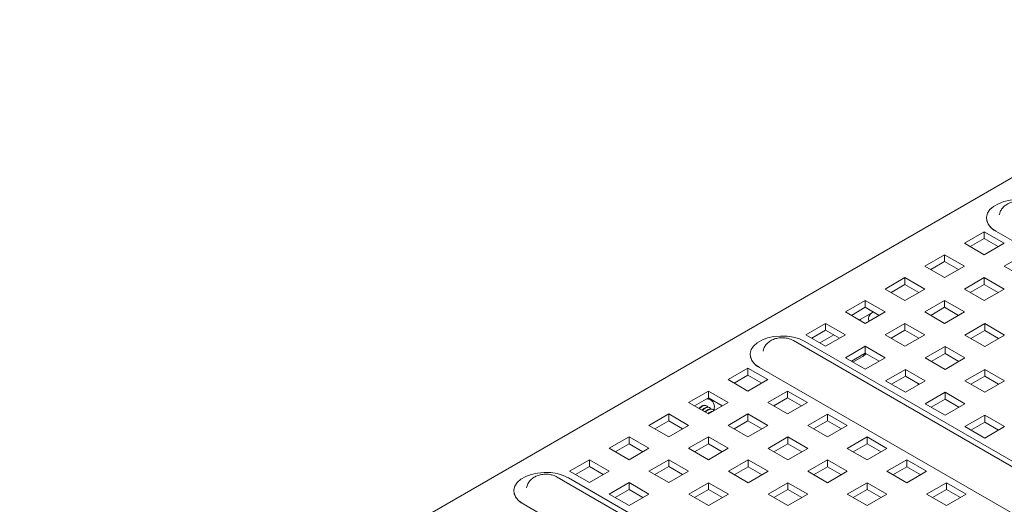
# Model space of a CAD drawing. Header units: inches. Extents: x 0 to 109, y 0 to 85.
# Tile 38 of 60: x 73.71 to 80.73, y 37.44 to 40.9. Entities that reach past the tile are written whole.
import ezdxf

# ---------------------------------------------------------------- set-up
doc = ezdxf.new("R2010")
doc.units = ezdxf.units.IN
doc.header["$MEASUREMENT"] = 0

msp = doc.modelspace()

# ---------------------------------------------------------------- linework, layer by layer
at = {"color": 7, "linetype": 'Continuous', "lineweight": 15, "ltscale": 5}
for p, q in [((82.7375, 40.9014), (73.7078, 35.6886)), ((80.6038, 39.4867), (80.6038, 39.4866)), ((80.6943, 39.509), (80.6947, 39.5106)), ((80.4462, 39.3066), (80.5877, 39.3882)), ((80.5877, 39.3394), (80.4885, 39.2822)), ((80.5877, 39.3882), (80.7291, 39.3066)), ((80.5877, 39.3394), (80.5877, 39.3882)), ((80.6868, 39.2822), (80.5877, 39.3394)), ((92.3378, 32.6583), (80.6705, 39.3937)), ((80.6705, 39.3936), (92.3378, 32.6582)), ((80.5877, 39.2249), (80.4462, 39.3066)), ((80.7291, 39.3066), (80.5877, 39.2249)), ((80.1634, 39.1433), (80.3048, 39.2249)), ((80.3048, 39.2249), (80.4462, 39.1433)), ((80.3048, 39.1761), (80.3048, 39.2249)), ((80.7291, 39.1433), (80.8705, 39.2249)), ((80.3048, 39.0616), (80.1634, 39.1433)), ((80.3048, 39.1761), (80.2057, 39.1189)), ((80.4039, 39.1189), (80.3048, 39.1761)), ((80.4462, 39.1433), (80.3048, 39.0616)), ((80.8705, 39.0616), (80.7291, 39.1433)), ((79.8806, 38.98), (80.022, 39.0616)), ((80.022, 39.0616), (80.1634, 38.98)), ((80.022, 39.0128), (80.022, 39.0616)), ((80.4462, 38.98), (80.5877, 39.0616)), ((80.5877, 39.0616), (80.7291, 38.98)), ((80.5877, 39.0128), (80.5877, 39.0616)), ((80.022, 38.8984), (79.8806, 38.98)), ((80.022, 39.0128), (79.9228, 38.9556)), ((80.1211, 38.9556), (80.022, 39.0128)), ((80.1634, 38.98), (80.022, 38.8984)), ((80.5877, 38.8984), (80.4462, 38.98)), ((80.5877, 39.0128), (80.4885, 38.9556)), ((80.6868, 38.9556), (80.5877, 39.0128)), ((80.7291, 38.98), (80.5877, 38.8984)), ((79.5977, 38.8167), (79.7391, 38.8984)), ((79.7391, 38.8495), (79.64, 38.7923)), ((79.7391, 38.8984), (79.8806, 38.8167)), ((79.7391, 38.8495), (79.7391, 38.8984)), ((79.8383, 38.7923), (79.7391, 38.8495)), ((80.1634, 38.8167), (80.3048, 38.8984)), ((80.3048, 38.8495), (80.2057, 38.7923)), ((80.3048, 38.8984), (80.4462, 38.8167)), ((80.3048, 38.8495), (80.3048, 38.8984)), ((80.4039, 38.7923), (80.3048, 38.8495)), ((79.7391, 38.7351), (79.5977, 38.8167)), ((79.7909, 38.8124), (79.703, 38.7617)), ((79.8806, 38.8167), (79.7391, 38.7351)), ((79.7623, 38.7707), (79.7636, 38.7492)), ((80.3048, 38.7351), (80.1634, 38.8167)), ((80.4462, 38.8167), (80.3048, 38.7351)), ((79.3149, 38.6534), (79.4563, 38.7351)), ((79.4563, 38.7351), (79.5977, 38.6534)), ((79.4563, 38.6863), (79.4563, 38.7351)), ((79.698, 38.7588), (79.703, 38.7617)), ((79.7025, 38.7614), (79.7025, 38.7562)), ((79.703, 38.7617), (79.7034, 38.7557)), ((79.8806, 38.6534), (80.022, 38.7351)), ((80.022, 38.7351), (80.1634, 38.6534)), ((80.022, 38.6863), (80.022, 38.7351)), ((80.4498, 38.6514), (80.5912, 38.733)), ((80.5912, 38.733), (80.7326, 38.6514)), ((80.5912, 38.733), (80.5912, 38.6842)), ((79.4563, 38.5718), (79.3149, 38.6534)), ((79.4563, 38.6863), (79.3572, 38.629)), ((79.4152, 38.5955), (79.5143, 38.6528)), ((79.5554, 38.629), (79.4563, 38.6863)), ((79.5977, 38.6534), (79.4563, 38.5718)), ((80.022, 38.5718), (79.8806, 38.6534)), ((80.022, 38.6863), (79.9228, 38.629)), ((80.1211, 38.629), (80.022, 38.6863)), ((80.1634, 38.6534), (80.022, 38.5718)), ((80.5912, 38.5698), (80.4498, 38.6514)), ((80.4921, 38.627), (80.5912, 38.6842)), ((80.5912, 38.6842), (80.6903, 38.627)), ((80.7326, 38.6514), (80.5912, 38.5698)), ((90.8934, 31.8766), (79.2261, 38.612)), ((79.307, 38.6065), (90.9742, 31.8711)), ((79.5977, 38.4902), (79.7391, 38.5718)), ((79.7391, 38.5718), (79.8806, 38.4902)), ((79.7391, 38.523), (79.7391, 38.5718)), ((80.1669, 38.4881), (80.3084, 38.5698)), ((80.3084, 38.5698), (80.4498, 38.4881)), ((80.3084, 38.5698), (80.3084, 38.5209)), ((78.9181, 38.5135), (78.9181, 38.5134)), ((79.0086, 38.5358), (79.0089, 38.5374)), ((79.7391, 38.4085), (79.5977, 38.4902)), ((79.7391, 38.523), (79.64, 38.4657)), ((79.7123, 38.4944), (79.6514, 38.4592)), ((79.8383, 38.4657), (79.7391, 38.523)), ((79.8806, 38.4902), (79.7391, 38.4085)), ((80.3084, 38.4065), (80.1669, 38.4881)), ((80.2092, 38.4637), (80.3084, 38.5209)), ((80.3084, 38.5209), (80.4075, 38.4637)), ((80.4498, 38.4881), (80.3084, 38.4065)), ((90.6521, 31.6852), (78.9848, 38.4205)), ((78.9848, 38.4204), (90.6521, 31.6851)), ((78.7612, 38.3338), (78.9026, 38.4155)), ((78.9026, 38.3666), (78.8035, 38.3094)), ((78.9026, 38.4155), (79.044, 38.3338)), ((78.9026, 38.3666), (78.9026, 38.4155)), ((79.0018, 38.3094), (78.9026, 38.3666)), ((79.8841, 38.3248), (80.0255, 38.4065)), ((79.9264, 38.3004), (80.0255, 38.3576)), ((80.0255, 38.4065), (80.1669, 38.3248)), ((80.0255, 38.4065), (80.0255, 38.3576)), ((80.0255, 38.3576), (80.1246, 38.3004)), ((80.4498, 38.3248), (80.5912, 38.4065)), ((80.4921, 38.3004), (80.5912, 38.3576)), ((80.5912, 38.4065), (80.7326, 38.3248)), ((80.5912, 38.4065), (80.5912, 38.3576)), ((80.5912, 38.3576), (80.6903, 38.3004)), ((78.9026, 38.2522), (78.7612, 38.3338)), ((79.044, 38.3338), (78.9026, 38.2522)), ((80.0255, 38.2432), (79.8841, 38.3248)), ((80.1669, 38.3248), (80.0255, 38.2432)), ((80.1212, 38.2985), (80.1134, 38.303)), ((80.5912, 38.2432), (80.4498, 38.3248)), ((80.7326, 38.3248), (80.5912, 38.2432)), ((78.4784, 38.1705), (78.6198, 38.2522)), ((78.6198, 38.2522), (78.7612, 38.1705)), ((78.6198, 38.2033), (78.6198, 38.2522)), ((79.044, 38.1705), (79.1855, 38.2522)), ((79.1855, 38.2522), (79.3269, 38.1705)), ((79.1855, 38.2033), (79.1855, 38.2522)), ((80.1669, 38.1616), (80.3084, 38.2432)), ((80.3084, 38.2432), (80.4498, 38.1616)), ((80.3084, 38.2432), (80.3084, 38.1944)), ((78.6198, 38.0889), (78.4784, 38.1705)), ((78.6198, 38.2033), (78.5207, 38.1461)), ((78.5224, 38.1451), (78.5257, 38.149)), ((78.6343, 38.191), (78.6163, 38.2014)), ((78.7189, 38.1461), (78.6198, 38.2033)), ((78.7612, 38.1705), (78.6198, 38.0889)), ((79.1855, 38.0889), (79.044, 38.1705)), ((79.1855, 38.2033), (79.0863, 38.1461)), ((79.2846, 38.1461), (79.1855, 38.2033)), ((79.3269, 38.1705), (79.1855, 38.0889)), ((80.3084, 38.0799), (80.1669, 38.1616)), ((80.2092, 38.1371), (80.3084, 38.1944)), ((80.3084, 38.1944), (80.4075, 38.1371)), ((80.4498, 38.1616), (80.3084, 38.0799)), ((78.1955, 38.0073), (78.3369, 38.0889)), ((78.3369, 38.0889), (78.4784, 38.0073)), ((78.3369, 38.0401), (78.3369, 38.0889)), ((78.6315, 38.133), (78.6287, 38.1346)), ((78.6619, 38.1298), (78.6608, 38.1126)), ((78.7612, 38.0073), (78.9026, 38.0889)), ((78.9026, 38.0889), (79.044, 38.0073)), ((78.9026, 38.0401), (78.9026, 38.0889)), ((79.3283, 38.0064), (79.4697, 38.0881)), ((79.4697, 38.0881), (79.6111, 38.0064)), ((79.4697, 38.0881), (79.4697, 38.0392)), ((80.4498, 37.9983), (80.5912, 38.0799)), ((80.5912, 38.0799), (80.7326, 37.9983)), ((80.5912, 38.0799), (80.5912, 38.0311)), ((78.3369, 37.9256), (78.1955, 38.0073)), ((78.3369, 38.0401), (78.2378, 37.9828)), ((78.4361, 37.9828), (78.3369, 38.0401)), ((78.4784, 38.0073), (78.3369, 37.9256)), ((78.9026, 37.9256), (78.7612, 38.0073)), ((78.9026, 38.0401), (78.8035, 37.9828)), ((79.0018, 37.9828), (78.9026, 38.0401)), ((79.044, 38.0073), (78.9026, 37.9256)), ((79.4697, 37.9248), (79.3283, 38.0064)), ((79.3706, 37.982), (79.4697, 38.0392)), ((79.4697, 38.0392), (79.5689, 37.982)), ((79.6111, 38.0064), (79.4697, 37.9248)), ((80.5912, 37.9166), (80.4498, 37.9983)), ((80.4921, 37.9739), (80.5912, 38.0311)), ((80.5912, 38.0311), (80.6903, 37.9739)), ((80.7326, 37.9983), (80.5912, 37.9166)), ((77.9127, 37.844), (78.0541, 37.9256)), ((78.0541, 37.9256), (78.1955, 37.844)), ((78.0541, 37.8768), (78.0541, 37.9256)), ((78.4784, 37.844), (78.6198, 37.9256)), ((78.6198, 37.9256), (78.7612, 37.844)), ((78.6198, 37.8768), (78.6198, 37.9256)), ((79.0455, 37.8432), (79.1869, 37.9248)), ((79.1869, 37.9248), (79.3283, 37.8432)), ((79.1869, 37.9248), (79.1869, 37.876)), ((79.6111, 37.8432), (79.7526, 37.9248)), ((79.7526, 37.9248), (79.894, 37.8432)), ((79.7526, 37.9248), (79.7526, 37.876)), ((78.0541, 37.8768), (77.955, 37.8196)), ((78.1532, 37.8196), (78.0541, 37.8768)), ((78.6198, 37.8768), (78.5207, 37.8196)), ((78.7189, 37.8196), (78.6198, 37.8768)), ((79.0878, 37.8187), (79.1869, 37.876)), ((79.1869, 37.876), (79.286, 37.8187)), ((79.6534, 37.8187), (79.7526, 37.876)), ((79.7526, 37.876), (79.8517, 37.8187)), ((78.0541, 37.7623), (77.9127, 37.844)), ((78.1955, 37.844), (78.0541, 37.7623)), ((78.6198, 37.7623), (78.4784, 37.844)), ((78.7612, 37.844), (78.6198, 37.7623)), ((79.1869, 37.7615), (79.0455, 37.8432)), ((79.3283, 37.8432), (79.1869, 37.7615)), ((79.7526, 37.7615), (79.6111, 37.8432)), ((79.894, 37.8432), (79.7526, 37.7615)), ((77.6298, 37.6807), (77.7713, 37.7623)), ((77.7713, 37.7623), (77.9127, 37.6807)), ((77.7713, 37.7135), (77.7713, 37.7623)), ((78.1955, 37.6807), (78.3369, 37.7623)), ((78.3369, 37.7623), (78.4784, 37.6807)), ((78.3369, 37.7135), (78.3369, 37.7623)), ((78.7626, 37.6799), (78.904, 37.7615)), ((78.904, 37.7615), (79.0455, 37.6799)), ((78.904, 37.7615), (78.904, 37.7127)), ((79.3283, 37.6799), (79.4697, 37.7615)), ((79.4697, 37.7615), (79.6111, 37.6799)), ((79.4697, 37.7615), (79.4697, 37.7127)), ((79.894, 37.6799), (80.0354, 37.7615)), ((80.0354, 37.7615), (80.1768, 37.6799)), ((80.0354, 37.7615), (80.0354, 37.7127)), ((77.7713, 37.599), (77.6298, 37.6807)), ((77.7713, 37.7135), (77.6721, 37.6563)), ((77.8704, 37.6563), (77.7713, 37.7135)), ((77.9127, 37.6807), (77.7713, 37.599)), ((78.3369, 37.599), (78.1955, 37.6807)), ((78.3369, 37.7135), (78.2378, 37.6563)), ((78.4361, 37.6563), (78.3369, 37.7135)), ((78.4784, 37.6807), (78.3369, 37.599)), ((78.904, 37.5982), (78.7626, 37.6799)), ((78.8049, 37.6555), (78.904, 37.7127)), ((78.904, 37.7127), (79.0032, 37.6555)), ((79.0455, 37.6799), (78.904, 37.5982)), ((79.4697, 37.5982), (79.3283, 37.6799)), ((79.3706, 37.6555), (79.4697, 37.7127)), ((79.4697, 37.7127), (79.5689, 37.6555)), ((79.6111, 37.6799), (79.4697, 37.5982)), ((80.0354, 37.5982), (79.894, 37.6799)), ((79.9363, 37.6555), (80.0354, 37.7127)), ((80.0354, 37.7127), (80.1345, 37.6555)), ((80.1768, 37.6799), (80.0354, 37.5982)), ((89.2076, 30.9035), (77.5404, 37.6388)), ((77.6212, 37.6333), (89.2885, 30.898)), ((77.9127, 37.5174), (78.0541, 37.599)), ((78.0541, 37.599), (78.1955, 37.5174)), ((78.0541, 37.5502), (78.0541, 37.599)), ((78.4798, 37.5166), (78.6212, 37.5982)), ((78.6212, 37.5982), (78.7626, 37.5166)), ((78.6212, 37.5982), (78.6212, 37.5494)), ((79.0455, 37.5166), (79.1869, 37.5982)), ((79.1869, 37.5982), (79.3283, 37.5166)), ((79.1869, 37.5982), (79.1869, 37.5494)), ((79.6111, 37.5166), (79.7526, 37.5982)), ((79.7526, 37.5982), (79.894, 37.5166)), ((79.7526, 37.5982), (79.7526, 37.5494)), ((80.1768, 37.5166), (80.3183, 37.5982)), ((80.3183, 37.5982), (80.4597, 37.5166)), ((80.3183, 37.5982), (80.3183, 37.5494)), ((77.2323, 37.5404), (77.2323, 37.5403)), ((77.3228, 37.5626), (77.3232, 37.5643)), ((78.0541, 37.4358), (77.9127, 37.5174)), ((78.0541, 37.5502), (77.955, 37.493)), ((78.1532, 37.493), (78.0541, 37.5502)), ((78.1955, 37.5174), (78.0541, 37.4358)), ((78.6212, 37.435), (78.4798, 37.5166)), ((78.5221, 37.4922), (78.6212, 37.5494)), ((78.6212, 37.5494), (78.7203, 37.4922)), ((78.7626, 37.5166), (78.6212, 37.435)), ((79.1869, 37.435), (79.0455, 37.5166)), ((79.0878, 37.4922), (79.1869, 37.5494)), ((79.1869, 37.5494), (79.286, 37.4922)), ((79.3283, 37.5166), (79.1869, 37.435)), ((79.7526, 37.435), (79.6111, 37.5166)), ((79.6534, 37.4922), (79.7526, 37.5494)), ((79.7526, 37.5494), (79.8517, 37.4922)), ((79.894, 37.5166), (79.7526, 37.435)), ((80.3183, 37.435), (80.1768, 37.5166)), ((80.2191, 37.4922), (80.3183, 37.5494)), ((80.3183, 37.5494), (80.4174, 37.4922)), ((80.4597, 37.5166), (80.3183, 37.435)), ((88.9663, 30.712), (77.2991, 37.4474)), ((77.2991, 37.4473), (88.9663, 30.7119))]:
    msp.add_line(p, q, dxfattribs=at)
at = {"color": 7, "linetype": 'Continuous', "lineweight": 15, "ltscale": 5, "flags": 128}
for points in [[(80.6705, 39.3937), (80.6406, 39.415), (80.6189, 39.4395), (80.6066, 39.4661), (80.6041, 39.4935), (80.6116, 39.5207), (80.6286, 39.5464), (80.6546, 39.5694), (80.6883, 39.5889), (80.7282, 39.6038), (80.7727, 39.6137), (80.8197, 39.618), (80.8672, 39.6166), (80.9133, 39.6094), (80.9557, 39.597), (80.9927, 39.5797)], [(78.9848, 38.4205), (78.9548, 38.4419), (78.9332, 38.4664), (78.9209, 38.4929), (78.9184, 38.5204), (78.9258, 38.5475), (78.9429, 38.5732), (78.9688, 38.5963), (79.0025, 38.6157), (79.0425, 38.6307), (79.0869, 38.6405), (79.1339, 38.6448), (79.1815, 38.6434), (79.2275, 38.6363), (79.2699, 38.6238), (79.307, 38.6065)], [(77.2991, 37.4474), (77.2691, 37.4687), (77.2475, 37.4932), (77.2351, 37.5198), (77.2326, 37.5472), (77.2401, 37.5744), (77.2572, 37.6001), (77.2831, 37.6231), (77.3168, 37.6425), (77.3567, 37.6575), (77.4012, 37.6674), (77.4482, 37.6717), (77.4958, 37.6702), (77.5418, 37.6631), (77.5842, 37.6506), (77.6212, 37.6333)]]:
    msp.add_lwpolyline(points, dxfattribs=at)
at = {"color": 7, "linetype": 'Continuous', "lineweight": 15, "ltscale": 25}
for centre, radius, start, end in [((80.7166, 39.4971), 0.1133, 185.32934, 245.9908), ((79.8104, 38.7685), 0.0481, 113.89515, 177.35328), ((79.0309, 38.524), 0.1133, 185.32934, 245.9908), ((79.6453, 38.6138), 0.1369, 299.30226, 316.59824), ((78.6053, 38.1399), 0.0576, 349.9811, 86.02052), ((77.3452, 37.5508), 0.1133, 185.32934, 245.9908)]:
    msp.add_arc(centre, radius, start, end, dxfattribs=at)
at = {"color": 7, "linetype": 'Continuous', "lineweight": 15, "ltscale": 5}
for points, knots in [([(80.9119, 39.5852), (80.9049, 39.5887), (80.8887, 39.597), (80.8599, 39.6043), (80.8264, 39.6067), (80.7927, 39.6024), (80.7619, 39.5919), (80.7358, 39.5761), (80.7152, 39.5556), (80.701, 39.5335), (80.6971, 39.5175), (80.6954, 39.5108)], [0, 0, 0, 0, 0.08981, 0.208939, 0.333416, 0.463216, 0.58603, 0.702474, 0.812626, 0.920136, 1, 1, 1, 1]), ([(79.2261, 38.612), (79.2191, 38.6156), (79.2029, 38.6239), (79.1741, 38.6312), (79.1406, 38.6335), (79.107, 38.6292), (79.0762, 38.6187), (79.05, 38.6029), (79.0294, 38.5824), (79.0152, 38.5603), (79.0113, 38.5444), (79.0097, 38.5376)], [0, 0, 0, 0, 0.08981, 0.208939, 0.333416, 0.463216, 0.58603, 0.702474, 0.812626, 0.920136, 1, 1, 1, 1]), ([(78.6064, 38.1469), (78.6014, 38.1487), (78.5913, 38.1526), (78.5711, 38.1454), (78.5584, 38.1334), (78.5525, 38.1277)], [0, 0, 0, 0, 0.335457, 0.6899556, 1, 1, 1, 1]), ([(78.6166, 38.1368), (78.6148, 38.1398), (78.6099, 38.1483), (78.5942, 38.1503), (78.5739, 38.144), (78.561, 38.1317), (78.555, 38.1259)], [0, 0, 0, 0, 0.163565, 0.460954, 0.746555, 1, 1, 1, 1]), ([(78.6285, 38.1341), (78.6235, 38.136), (78.6134, 38.1398), (78.5932, 38.1327), (78.5805, 38.1206), (78.5746, 38.115)], [0, 0, 0, 0, 0.335457, 0.689956, 1, 1, 1, 1]), ([(78.6387, 38.124), (78.6369, 38.1271), (78.6319, 38.1356), (78.6163, 38.1376), (78.5961, 38.1313), (78.5833, 38.1191), (78.5774, 38.1134)], [0, 0, 0, 0, 0.164166, 0.462647, 0.749297, 1, 1, 1, 1]), ([(78.6104, 38.1139), (78.6075, 38.1132), (78.6022, 38.1119), (78.5968, 38.1066), (78.5943, 38.1041)], [0, 0, 0, 0, 0.540812, 1, 1, 1, 1]), ([(78.6506, 38.1214), (78.6456, 38.1232), (78.6355, 38.1271), (78.6153, 38.1199), (78.6026, 38.1079), (78.5967, 38.1022)], [0, 0, 0, 0, 0.335457, 0.689956, 1, 1, 1, 1]), ([(78.6593, 38.1133), (78.658, 38.1156), (78.6533, 38.1232), (78.6401, 38.1245), (78.624, 38.1204), (78.6143, 38.1138), (78.6095, 38.1104)], [0, 0, 0, 0, 0.149917, 0.515211, 0.757266, 1, 1, 1, 1]), ([(78.6406, 38.1037), (78.6403, 38.1037), (78.6357, 38.1048), (78.6265, 38.1009), (78.6188, 38.0936), (78.6164, 38.0913)], [0, 0, 0, 0, 0.0465848, 0.6972845, 1, 1, 1, 1]), ([(78.6195, 38.0891), (78.6245, 38.0935), (78.635, 38.1027), (78.6469, 38.1083), (78.652, 38.1078), (78.6524, 38.1077)], [0, 0, 0, 0, 0.458327, 0.959045, 1, 1, 1, 1]), ([(77.5404, 37.6388), (77.5334, 37.6424), (77.5172, 37.6507), (77.4884, 37.658), (77.4549, 37.6604), (77.4213, 37.6561), (77.3904, 37.6456), (77.3643, 37.6298), (77.3437, 37.6093), (77.3295, 37.5872), (77.3256, 37.5712), (77.3239, 37.5644)], [0, 0, 0, 0, 0.08981, 0.208939, 0.333416, 0.463216, 0.58603, 0.702474, 0.812626, 0.920136, 1, 1, 1, 1])]:
    msp.add_open_spline(points, degree=3, knots=knots, dxfattribs=at)

doc.saveas('drawing.dxf')
